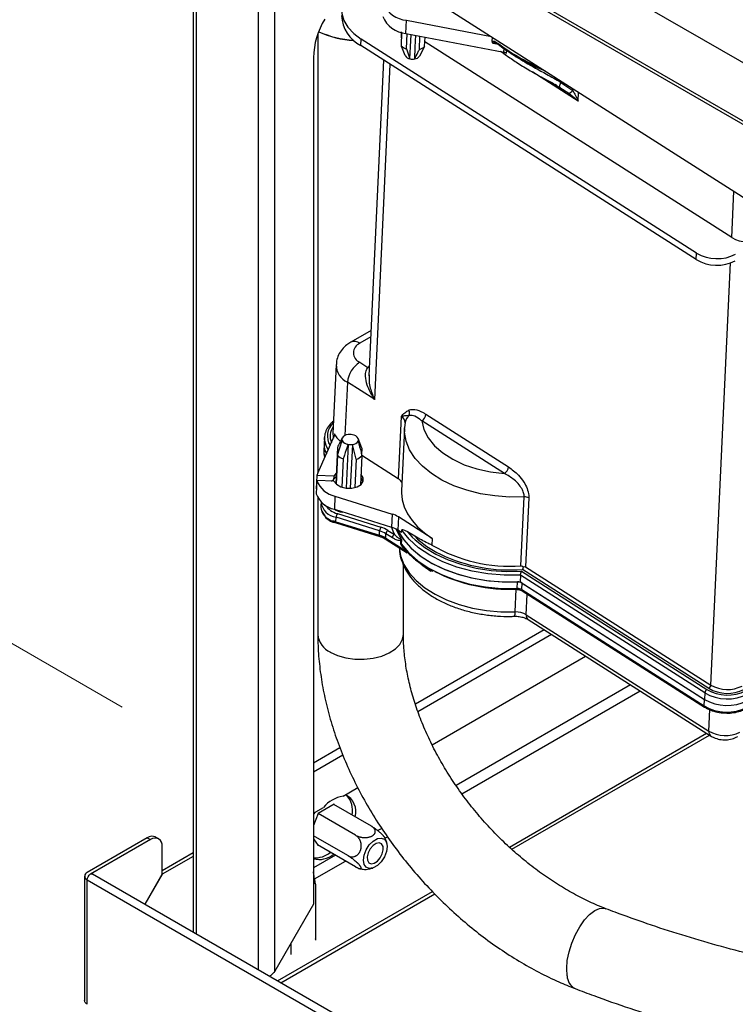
# Model space of a CAD drawing. Header units: millimetres. Extents: x 0 to 420, y 0 to 297.
# Tile 23 of 78: x 120 to 133, y 112 to 130. Entities that reach past the tile are written whole.
import ezdxf

# ---------------------------------------------------------------- set-up
doc = ezdxf.new("R2010")
doc.units = ezdxf.units.MM
doc.linetypes.add('PHANTOM', pattern=[12.7, 6.35, -1.27, 1.27, -1.27, 1.27, -1.27])

msp = doc.modelspace()

# ---------------------------------------------------------------- linework, layer by layer
at = {"color": 7, "linetype": 'PHANTOM', "lineweight": 18}
msp.add_line((74.968, 144.344), (121.468, 117.5), dxfattribs=at)
at = {"color": 7, "linetype": 'Continuous', "lineweight": 25}
for p, q in [((159.169, 113.884), (120.702, 136.09)), ((120.321, 135.256), (159.551, 112.609)), ((120.356, 135.179), (159.586, 112.531)), ((122.755, 133.794), (122.755, 113.425)), ((124.518, 131.954), (139.795, 122.21)), ((126.607, 129.692), (126.618, 129.93)), ((126.618, 129.93), (128.154, 129.634)), ((125.011, 129.677), (125.011, 121.737)), ((125.79, 129.471), (125.795, 129.59)), ((131.868, 125.717), (125.795, 129.59)), ((126.524, 129.611), (126.527, 129.719)), ((126.524, 129.611), (126.527, 129.719)), ((126.524, 129.469), (126.532, 129.717)), ((126.524, 129.469), (126.532, 129.717)), ((126.524, 129.611), (126.528, 129.595)), ((126.524, 129.611), (126.528, 129.595)), ((126.607, 129.692), (128.379, 129.351)), ((126.616, 129.41), (126.629, 129.688)), ((126.616, 129.41), (126.629, 129.688)), ((126.85, 129.403), (126.861, 129.643)), ((126.85, 129.403), (126.861, 129.643)), ((126.943, 129.456), (126.953, 129.626)), ((126.943, 129.456), (126.953, 129.626)), ((128.17, 129.547), (128.174, 129.622)), ((131.863, 125.598), (125.79, 129.471)), ((126.616, 129.41), (126.68, 129.232)), ((126.616, 129.41), (126.68, 129.232)), ((126.943, 129.456), (126.854, 129.281)), ((126.943, 129.456), (126.854, 129.281)), ((132.504, 125.998), (126.948, 129.542)), ((128.428, 129.331), (128.431, 129.384)), ((124.931, 129.252), (124.931, 113.931)), ((126.203, 129.207), (125.937, 123.494)), ((129.335, 128.747), (129.309, 128.764)), ((129.553, 128.603), (129.395, 128.709)), ((129.413, 128.806), (129.625, 128.657)), ((131.863, 125.598), (131.868, 125.717)), ((125.975, 124.315), (125.61, 124.105)), ((125.343, 123.697), (125.285, 122.451)), ((125.771, 123.74), (125.919, 123.645)), ((125.941, 123.513), (125.941, 123.494)), ((126.042, 123.064), (125.547, 123.379)), ((126.969, 122.8), (128.463, 121.846)), ((126.52, 122.759), (126.467, 121.631)), ((126.594, 122.658), (126.582, 122.553)), ((128.389, 121.726), (126.894, 122.679)), ((126.581, 122.543), (126.528, 121.415)), ((125.01, 121.734), (125.315, 122.414)), ((125.126, 122.258), (125.12, 122.14)), ((125.131, 122.378), (125.126, 122.259)), ((125.366, 122.06), (125.453, 122.322)), ((125.455, 122.374), (125.441, 122.347)), ((125.448, 122.349), (125.446, 122.3)), ((125.559, 122.255), (125.522, 121.463)), ((125.637, 122.252), (125.6, 121.46)), ((125.703, 121.985), (125.637, 122.252)), ((125.81, 122.187), (125.743, 122.361)), ((125.746, 122.3), (125.748, 122.335)), ((125.367, 122.2), (125.336, 121.541)), ((125.81, 122.187), (125.804, 122.069)), ((125.366, 122.06), (125.342, 121.536)), ((125.472, 121.992), (125.448, 121.479)), ((125.703, 121.985), (125.679, 121.472)), ((125.809, 122.047), (125.785, 121.52)), ((126.467, 121.631), (125.808, 122.052)), ((125.345, 121.733), (125.3, 121.68)), ((124.995, 121.689), (124.984, 121.451)), ((124.995, 121.598), (124.984, 121.36)), ((125.3, 121.68), (124.995, 121.689)), ((125.3, 121.589), (124.995, 121.598)), ((125.261, 121.59), (125.297, 121.617)), ((125.3, 121.68), (125.297, 121.617)), ((125.297, 121.617), (125.342, 121.67)), ((125.789, 121.608), (125.832, 121.58)), ((124.988, 121.451), (124.984, 121.451)), ((125.011, 121.29), (125.011, 118.812)), ((125.07, 121.212), (125.066, 121.133)), ((125.322, 121.318), (125.311, 121.08)), ((125.322, 121.318), (126.357, 120.993)), ((128.688, 120.058), (128.746, 121.305)), ((128.831, 121.285), (128.773, 120.038)), ((125.311, 121.08), (126.346, 120.755)), ((125.367, 121.001), (126.153, 120.755)), ((126.357, 120.993), (126.346, 120.755)), ((125.152, 120.931), (125.152, 120.931)), ((125.325, 120.841), (125.346, 120.835)), ((125.34, 120.855), (125.344, 120.935)), ((125.34, 120.855), (126.127, 120.609)), ((126.13, 120.688), (125.344, 120.935)), ((125.346, 120.835), (126.133, 120.588)), ((126.471, 120.942), (126.46, 120.703)), ((127.083, 120.551), (126.471, 120.942)), ((126.127, 120.609), (126.13, 120.688)), ((126.24, 120.557), (126.244, 120.637)), ((126.361, 120.562), (126.244, 120.637)), ((126.281, 120.697), (126.398, 120.622)), ((126.528, 120.66), (126.46, 120.703)), ((126.528, 120.66), (126.53, 120.699)), ((126.766, 120.59), (126.634, 120.674)), ((126.24, 120.557), (126.624, 120.313)), ((126.249, 120.535), (126.632, 120.291)), ((126.512, 120.466), (126.514, 120.515)), ((126.526, 120.535), (126.523, 120.456)), ((127.083, 120.551), (127.077, 120.432)), ((126.544, 120.415), (126.542, 120.418)), ((126.561, 118.812), (126.561, 120.076)), ((128.7, 119.958), (132.054, 117.818)), ((132.09, 117.839), (128.718, 119.989)), ((128.773, 120.038), (132.127, 117.899)), ((128.622, 119.646), (128.628, 119.765)), ((128.681, 119.886), (128.675, 119.767)), ((128.675, 119.767), (132.012, 117.639)), ((132.017, 117.758), (128.681, 119.886)), ((128.704, 119.626), (128.709, 119.745)), ((128.709, 119.745), (132.011, 117.639)), ((128.704, 119.626), (132.006, 117.52)), ((128.712, 119.605), (132.014, 117.498)), ((128.786, 119.171), (132.088, 117.065)), ((128.82, 119.084), (132.122, 116.978)), ((129.109, 118.9), (126.778, 117.554)), ((127.079, 116.818), (129.858, 118.422)), ((132.006, 117.52), (132.011, 117.639)), ((132.017, 117.758), (132.012, 117.639)), ((128.48, 114.966), (132.048, 117.025)), ((128.524, 114.926), (132.102, 116.991)), ((125.412, 116.765), (124.931, 116.487)), ((125.468, 115.888), (125.736, 116.043)), ((124.931, 115.578), (125.115, 115.684)), ((125.305, 115.742), (125.015, 115.574)), ((125.981, 115.345), (125.3, 115.738)), ((125.313, 115.731), (125.305, 115.742)), ((125.015, 115.574), (124.931, 115.355)), ((125.695, 115.18), (125.015, 115.573)), ((121.925, 115.134), (120.836, 114.505)), ((121.925, 115.134), (121.982, 115.101)), ((122.132, 115.116), (122.075, 115.148)), ((125.552, 114.812), (124.931, 115.171)), ((124.931, 115.115), (125.015, 114.995)), ((121.982, 115.101), (120.897, 114.475)), ((122.194, 114.473), (122.194, 114.978)), ((125.695, 114.608), (125.008, 115.005)), ((125.015, 114.995), (125.021, 114.998)), ((122.755, 114.861), (122.194, 114.538)), ((122.755, 114.796), (122.195, 114.473)), ((120.79, 114.44), (120.79, 112.186)), ((129.129, 109.745), (120.933, 114.477)), ((122.194, 114.473), (121.88, 113.93)), ((121.881, 113.929), (122.195, 114.473)), ((122.195, 114.473), (122.194, 114.473)), ((120.836, 112.121), (120.836, 114.374)), ((120.836, 114.374), (129.032, 109.643)), ((124.968, 114.294), (124.968, 113.281)), ((124.283, 112.543), (127.086, 114.161)), ((124.34, 112.51), (127.127, 114.12)), ((124.931, 113.931), (124.231, 112.719)), ((124.523, 113.226), (124.523, 113.024)), ((124.972, 113.3), (124.968, 113.307)), ((124.968, 113.298), (124.972, 113.3))]:
    msp.add_line(p, q, dxfattribs=at)
at = {"color": 8, "linetype": 'Continuous', "lineweight": 25}
for p, q in [((122.816, 113.389), (122.816, 133.758)), ((123.934, 132.521), (123.934, 112.744)), ((124.231, 112.719), (124.231, 132.181)), ((128.281, 129.49), (128.185, 129.508)), ((128.379, 129.351), (128.382, 129.416)), ((128.423, 129.296), (128.32, 129.362)), ((126.042, 123.064), (126.324, 129.13)), ((129.722, 128.468), (128.903, 128.99)), ((129.625, 128.657), (129.627, 128.695)), ((129.722, 128.468), (129.729, 128.63)), ((132.504, 125.998), (132.543, 126.835)), ((132.127, 117.899), (132.483, 125.537)), ((125.969, 124.198), (125.771, 124.083)), ((125.547, 123.379), (125.502, 122.414)), ((125.315, 122.446), (125.313, 122.41)), ((125.787, 121.568), (125.815, 121.55)), ((125.463, 121.032), (125.456, 121.027)), ((126.634, 120.674), (126.722, 120.576)), ((127.055, 119.956), (127.056, 119.978)), ((128.583, 119.221), (128.602, 119.636)), ((128.786, 119.171), (128.803, 119.546)), ((126.821, 117.421), (129.239, 118.817)), ((130.67, 117.904), (127.514, 116.082)), ((127.62, 115.93), (130.845, 117.792)), ((132.088, 117.065), (132.106, 117.453)), ((124.931, 116.329), (125.463, 116.637)), ((126.168, 115.305), (126.098, 115.264)), ((126.226, 115.126), (126.272, 115.152)), ((125.329, 114.82), (124.931, 114.59)), ((124.953, 114.391), (125.513, 114.714))]:
    msp.add_line(p, q, dxfattribs=at)
at = {"color": 7, "linetype": 'Continuous', "lineweight": 25, "flags": 128}
for points in [[(125.797, 130.62), (125.662, 130.527), (125.557, 130.42), (125.486, 130.303), (125.449, 130.179), (125.449, 130.052), (125.485, 129.926), (125.557, 129.804), (125.661, 129.691), (125.795, 129.59)], [(126.68, 129.232), (126.691, 129.447), (126.702, 129.674)], [(126.68, 129.232), (126.691, 129.447), (126.702, 129.674)], [(126.765, 129.229), (126.774, 129.445), (126.784, 129.658)], [(126.765, 129.229), (126.774, 129.445), (126.784, 129.658)], [(129.395, 128.709), (129.392, 128.713), (129.39, 128.719), (129.389, 128.728), (129.391, 128.74), (129.394, 128.753), (129.399, 128.769), (129.405, 128.787), (129.413, 128.806)], [(126.894, 122.679), (126.931, 122.524), (127.007, 122.373), (127.122, 122.23), (127.272, 122.099), (127.453, 121.984), (127.661, 121.886), (127.89, 121.81), (128.135, 121.756), (128.389, 121.726)], [(125.133, 122.33), (125.132, 122.342), (125.131, 122.378)], [(125.3, 121.589), (125.347, 121.531), (125.426, 121.487), (125.524, 121.463), (125.628, 121.463), (125.723, 121.486), (125.796, 121.53), (125.835, 121.587), (125.835, 121.651), (125.796, 121.711), (125.794, 121.712)], [(126.528, 121.415), (126.528, 121.378), (126.54, 121.249), (126.576, 121.121), (126.636, 120.996), (126.717, 120.875), (126.819, 120.76), (126.942, 120.651), (127.083, 120.551)], [(125.066, 121.133), (125.066, 121.128), (125.066, 121.115)], [(126.449, 120.71), (126.457, 120.694), (126.56, 120.532), (126.697, 120.379), (126.866, 120.238), (127.065, 120.111), (127.288, 120.001), (127.533, 119.911), (127.795, 119.841), (128.068, 119.792), (128.347, 119.767), (128.628, 119.765)], [(126.449, 120.71), (126.46, 120.687), (126.566, 120.524), (126.707, 120.369), (126.881, 120.227), (127.084, 120.1), (127.313, 119.991), (127.563, 119.901), (127.83, 119.833), (128.107, 119.787), (128.391, 119.765), (128.675, 119.767)], [(128.681, 119.886), (128.385, 119.885), (128.091, 119.909), (127.803, 119.959), (127.528, 120.033), (127.272, 120.13), (127.039, 120.248), (126.835, 120.384), (126.665, 120.536), (126.53, 120.699)], [(126.722, 120.576), (126.776, 120.525), (126.948, 120.389), (127.149, 120.268), (127.374, 120.164), (127.619, 120.079), (127.879, 120.015), (128.149, 119.973), (128.425, 119.954), (128.7, 119.958)], [(126.523, 120.456), (126.655, 120.296), (126.822, 120.147), (127.021, 120.014), (127.248, 119.898), (127.497, 119.801), (127.765, 119.727), (128.046, 119.676), (128.333, 119.648), (128.622, 119.646)], [(128.615, 119.637), (128.616, 119.632), (128.618, 119.628), (128.619, 119.627), (128.619, 119.626)], [(124.955, 115.59), (124.939, 115.565), (124.931, 115.552)], [(126.159, 115.13), (126.216, 115.108), (126.253, 115.055), (126.266, 114.977), (126.253, 114.885), (126.216, 114.789), (126.159, 114.701), (126.089, 114.631), (126.014, 114.589), (125.944, 114.578), (125.887, 114.6), (125.85, 114.653), (125.837, 114.73), (125.85, 114.822), (125.887, 114.918), (125.944, 115.006), (126.014, 115.076), (126.089, 115.119), (126.159, 115.13)], [(126.178, 114.842), (126.196, 114.915), (126.193, 114.979), (126.167, 115.023), (126.124, 115.042), (126.07, 115.032), (126.014, 114.995), (125.962, 114.936), (125.925, 114.865), (125.906, 114.792), (125.91, 114.729), (125.935, 114.684), (125.978, 114.665), (126.032, 114.675), (126.089, 114.713), (126.14, 114.771), (126.178, 114.842)], [(120.836, 114.374), (120.841, 114.402), (120.853, 114.43), (120.871, 114.455), (120.893, 114.473), (120.915, 114.48), (120.933, 114.477)]]:
    msp.add_lwpolyline(points, dxfattribs=at)
at = {"color": 8, "linetype": 'Continuous', "lineweight": 25, "flags": 128}
for points in [[(125.943, 123.638), (125.935, 123.64), (125.919, 123.645)], [(128.746, 121.305), (128.481, 121.301), (128.216, 121.32), (127.957, 121.361), (127.707, 121.423), (127.473, 121.506), (127.258, 121.607), (127.067, 121.725), (126.904, 121.857), (126.771, 122), (126.672, 122.153), (126.608, 122.311), (126.581, 122.473), (126.581, 122.551)], [(125.12, 122.14), (125.121, 122.103), (125.138, 122.02)], [(125.325, 120.841), (125.324, 120.842), (125.321, 120.845), (125.319, 120.849), (125.319, 120.855), (125.318, 120.863)], [(125.346, 120.835), (125.345, 120.835), (125.342, 120.838), (125.341, 120.842), (125.34, 120.848), (125.34, 120.855)], [(126.133, 120.588), (126.132, 120.589), (126.129, 120.591), (126.128, 120.596), (126.127, 120.602), (126.127, 120.609)], [(126.485, 120.385), (126.51, 120.237), (126.571, 120.082), (126.665, 119.931), (126.793, 119.79), (126.95, 119.659), (127.134, 119.542), (127.341, 119.44), (127.568, 119.356), (127.81, 119.291), (128.063, 119.246), (128.322, 119.223), (128.583, 119.221)], [(127.055, 119.956), (126.914, 120.056), (126.844, 120.114)], [(125.238, 118.495), (125.369, 118.435), (125.519, 118.392), (125.682, 118.369), (125.849, 118.366), (126.014, 118.384), (126.168, 118.422), (126.304, 118.479), (126.416, 118.551), (126.498, 118.635), (126.547, 118.728), (126.561, 118.812)], [(129.525, 112.639), (129.517, 112.768), (129.528, 112.914), (129.56, 113.07), (129.609, 113.229), (129.675, 113.383), (129.752, 113.525), (129.839, 113.648), (129.931, 113.747), (130.024, 113.818), (130.113, 113.856), (130.195, 113.86), (130.225, 113.851)]]:
    msp.add_lwpolyline(points, dxfattribs=at)
at = {"color": 7, "linetype": 'Continuous', "lineweight": 25}
for centre, radius, start, end in [((126.654, 130.423), 0.494, 202.4105, 265.8388), ((126.373, 129.203), 1.443, 148.8563, 178.0435), ((126.088, 130.048), 0.649, 182.7319, 242.643), ((126.643, 130.185), 0.494, 202.4105, 265.8388), ((125.749, 131.33), 1.761, 245.8539, 267.147), ((125.748, 131.288), 1.724, 245.3015, 267.1552), ((126.69, 129.628), 0.231, 223.7659, 251.1741), ((126.793, 129.609), 0.214, 285.5832, 314.4115), ((126.7, 129.361), 0.13, 213.6428, 261.2973), ((126.729, 129.449), 0.223, 257.3455, 279.2358), ((126.754, 129.35), 0.121, 274.9583, 325.0363), ((128.358, 129.228), 0.125, 55.375, 80.1164), ((129.356, 128.94), 0.391, 300.3393, 313.4605), ((132.803, 126.506), 0.589, 239.5768, 297.0045), ((132.241, 126.351), 0.736, 239.5768, 297.0045), ((132.235, 126.232), 0.736, 239.5768, 297.0045), ((125.845, 123.911), 0.187, 113.1763, 246.6943), ((126.029, 123.331), 0.484, 122.2312, 174.2598), ((126.564, 122.822), 0.11, 335.9348, 29.0186), ((126.808, 122.816), 0.161, 302.2312, 354.2598), ((125.28, 122.43), 0.0381, 335.603, 24.6177), ((125.685, 122.619), 0.409, 205.0227, 229.1263), ((125.564, 122.299), 0.131, 92.1978, 147.7968), ((125.591, 122.189), 0.244, 79.136, 97.4453), ((125.622, 122.288), 0.141, 31.0072, 83.9328), ((125.463, 122.246), 0.337, 177.7623, 208.6352), ((125.505, 122.346), 0.0572, 155.5915, 204.2791), ((125.574, 122.395), 0.141, 211.0072, 263.9328), ((125.605, 122.494), 0.244, 259.136, 277.4453), ((125.632, 122.384), 0.131, 272.1978, 327.7968), ((125.691, 122.337), 0.0572, 335.5915, 24.2791), ((125.544, 122.221), 0.24, 222.268, 252.6721), ((125.65, 122.201), 0.222, 284.0092, 315.9854), ((125.217, 121.64), 0.228, 155.7538, 167.5445), ((128.303, 121.863), 0.161, 302.2312, 354.2598), ((125.41, 121.751), 0.442, 200.1685, 258.4874), ((125.694, 121.541), 0.145, 15.3018, 48.0558), ((126.391, 121.497), 0.155, 21.2281, 60.4474), ((125.399, 121.513), 0.442, 200.1685, 258.4874), ((128.757, 121.159), 0.146, 59.5946, 94.2383), ((125.476, 120.926), 0.132, 145.5065, 176.3842), ((126.218, 120.537), 0.477, 57.9883, 73.0374), ((125.196, 120.954), 0.05, 207.4831, 233.7947), ((125.181, 120.933), 0.0243, 233.9545, 258.474), ((125.29, 120.894), 0.05, 240.3783, 282.7126), ((125.536, 121.481), 0.655, 250.6364, 252.6142), ((126.262, 120.68), 0.132, 145.5065, 176.3842), ((125.991, 120.232), 0.477, 57.9883, 73.0374), ((125.997, 120.242), 0.536, 57.9883, 73.0374), ((126.324, 120.628), 0.0806, 122.2312, 174.2598), ((126.207, 120.299), 0.477, 57.9883, 73.0374), ((127.341, 121.103), 0.993, 202.4338, 214.8891), ((125.988, 120.153), 0.477, 57.9883, 73.0374), ((126.441, 120.554), 0.0806, 122.2312, 174.2598), ((126.568, 120.543), 0.0602, 181.521, 207.4742), ((126.493, 120.434), 0.0367, 35.7908, 58.4945), ((128.483, 122.827), 2.777, 239.5946, 274.2383), ((128.494, 122.932), 2.951, 244.6899, 274.3589), ((128.471, 122.612), 2.979, 243.2731, 272.7705), ((128.636, 119.62), 0.145, 59.5127, 93.0177), ((128.63, 119.501), 0.145, 59.5127, 93.0177), ((128.602, 118.859), 0.363, 59.5127, 93.0177), ((132.097, 117.75), 0.0806, 122.2312, 174.2598), ((132.427, 118.453), 0.736, 239.5768, 297.0045), ((132.047, 117.907), 0.0806, 302.2312, 354.2598), ((132.425, 118.41), 0.662, 239.5768, 297.0045), ((132.425, 118.406), 0.589, 239.5768, 297.0045), ((132.421, 118.337), 0.809, 239.5768, 297.0045), ((132.421, 118.337), 0.809, 239.5768, 297.0045), ((132.427, 118.456), 0.809, 239.5768, 297.0045), ((132.416, 118.218), 0.809, 239.5768, 297.0045), ((132.386, 117.573), 0.589, 239.5768, 297.0045), ((125.574, 115.297), 0.601, 100.1536, 139.8411), ((125.362, 115.607), 0.34, 344.0276, 64.1212), ((125.229, 115.626), 0.412, 348.8303, 42.96), ((122.013, 115.011), 0.151, 65.6929, 125.6176), ((122.065, 114.999), 0.131, 350.786, 129.2033), ((124.96, 115.211), 0.44, 266.2321, 309.5257), ((125.034, 115.145), 0.403, 255.1032, 310.5167), ((120.861, 114.44), 0.0699, 110.7834, 249.2166)]:
    msp.add_arc(centre, radius, start, end, dxfattribs=at)
at = {"color": 8, "linetype": 'Continuous', "lineweight": 25}
for centre, radius, start, end in [((130.553, 132.568), 3.813, 233.1743, 246.7894), ((128.291, 129.512), 0.0243, 172.5311, 228.997), ((125.673, 123.962), 0.156, 50.8936, 113.8041), ((125.706, 123.705), 0.363, 181.0451, 244.1183), ((126.155, 123.379), 0.355, 126.2534, 131.5477), ((126.795, 122.619), 0.205, 129.6805, 169.129), ((125.511, 122.402), 0.326, 131.7093, 211.4739), ((126.46, 122.64), 0.133, 2.1099, 63.265), ((125.529, 122.4), 0.295, 143.82, 202.8367), ((125.55, 122.439), 0.265, 177.4531, 195.3868), ((125.511, 122.378), 0.381, 187.3265, 215.3346), ((125.386, 121.25), 0.318, 186.8682, 262.3206), ((125.28, 121.132), 0.214, 184.4646, 222.1485), ((125.462, 121.373), 0.383, 214.7368, 255.6412), ((125.538, 121.48), 0.46, 240.601, 259.7413), ((125.148, 120.986), 0.0275, 175.4983, 219.8235), ((125.16, 120.931), 0.00741, 118.0101, 179.069), ((125.185, 120.936), 0.0292, 178.1705, 231.2071), ((125.279, 120.865), 0.0193, 161.6499, 225.0963), ((125.296, 120.883), 0.0378, 199.2287, 278.0101), ((127.214, 121.022), 0.909, 197.0694, 206.1111), ((126.263, 120.554), 0.0232, 171.1227, 231.4323), ((128.014, 121.879), 1.794, 225.9205, 244.1626), ((126.646, 120.309), 0.023, 170.9687, 233.0371), ((128.586, 119.642), 0.0364, 334.0439, 5.8345), ((128.727, 119.623), 0.0232, 171.1227, 231.4323), ((128.461, 119.202), 0.123, 330.8365, 8.8204), ((128.878, 119.157), 0.0929, 171.1227, 231.4323), ((125.393, 118.846), 0.383, 185.1303, 246.1899), ((132.029, 117.517), 0.0232, 171.1217, 231.4427), ((132.18, 117.051), 0.0929, 171.117, 231.4903), ((129.785, 112.637), 0.26, 179.6452, 243.2519)]:
    msp.add_arc(centre, radius, start, end, dxfattribs=at)
at = {"color": 7, "linetype": 'Continuous', "lineweight": 25}
for centre, major_axis, ratio, start_param, end_param in [((125.531, 120.891), (0.466, -0.176), 0.263772, 3.883569, 4.196609), ((125.51, 120.846), (0.416, -0.17), 0.2253, 3.878022, 4.191062)]:
    msp.add_ellipse(centre, major_axis=major_axis, ratio=ratio, start_param=start_param, end_param=end_param, dxfattribs=at)
at = {"color": 7, "linetype": 'PHANTOM', "lineweight": 18}
msp.add_open_spline([(56.005, 81.337), (64.213, 130.308), (103.109, 144.883), (129.65, 153.245)], degree=3, dxfattribs=at)
at = {"color": 7, "linetype": 'Continuous', "lineweight": 25}
for points, knots in [([(128.17, 129.547), (128.177, 129.549), (128.193, 129.555), (128.228, 129.543), (128.254, 129.525), (128.267, 129.516)], [0, 0, 0, 0, 0.2546377, 0.6329971, 1, 1, 1, 1]), ([(128.185, 129.508), (128.185, 129.508), (128.184, 129.51), (128.179, 129.516), (128.171, 129.529), (128.171, 129.54), (128.17, 129.547)], [0, 0, 0, 0, 0.009172, 0.120934, 0.513244, 1, 1, 1, 1]), ([(126.592, 129.289), (126.576, 129.329), (126.553, 129.389), (126.531, 129.449), (126.524, 129.469)], [0, 0, 0, 0, 0.680608, 1, 1, 1, 1]), ([(126.592, 129.289), (126.576, 129.329), (126.553, 129.389), (126.531, 129.449), (126.524, 129.469)], [0, 0, 0, 0, 0.680608, 1, 1, 1, 1]), ([(126.765, 129.229), (126.785, 129.269), (126.813, 129.326), (126.841, 129.384), (126.85, 129.403)], [0, 0, 0, 0, 0.680608, 1, 1, 1, 1]), ([(126.765, 129.229), (126.785, 129.269), (126.813, 129.326), (126.841, 129.384), (126.85, 129.403)], [0, 0, 0, 0, 0.680608, 1, 1, 1, 1]), ([(128.23, 129.519), (128.231, 129.519), (128.235, 129.518), (128.251, 129.511), (128.266, 129.501), (128.275, 129.494)], [0, 0, 0, 0, 0.186788, 0.495137, 1, 1, 1, 1]), ([(128.275, 129.494), (128.314, 129.465), (128.427, 129.382), (128.632, 129.253), (128.877, 129.121), (129.049, 129.047), (129.127, 129.014)], [0, 0, 0, 0, 0.157735, 0.457017, 0.756352, 1, 1, 1, 1]), ([(128.336, 129.359), (128.385, 129.323), (128.493, 129.244), (128.689, 129.115), (128.908, 128.987), (129.124, 128.864), (129.289, 128.78), (129.373, 128.725), (129.396, 128.711)], [0, 0, 0, 0, 0.166637, 0.369673, 0.584335, 0.782342, 0.942346, 1, 1, 1, 1]), ([(129.625, 128.657), (129.643, 128.627), (129.679, 128.567), (129.708, 128.502), (129.722, 128.468), (129.722, 128.468)], [0, 0, 0, 0, 0.49411, 0.994162, 1, 1, 1, 1]), ([(129.722, 128.468), (129.721, 128.468), (129.713, 128.475), (129.659, 128.522), (129.602, 128.565), (129.553, 128.603)], [0, 0, 0, 0, 0.006975, 0.148115, 1, 1, 1, 1]), ([(125.61, 124.105), (125.585, 124.089), (125.525, 124.051), (125.447, 123.974), (125.384, 123.875), (125.349, 123.781), (125.348, 123.721), (125.347, 123.699)], [0, 0, 0, 0, 0.1742286, 0.4150185, 0.6447798, 0.8689693, 1, 1, 1, 1]), ([(126.042, 123.064), (126.041, 123.064), (125.984, 123.147), (125.909, 123.29), (125.87, 123.471), (125.877, 123.584), (125.906, 123.626), (125.919, 123.645)], [0, 0, 0, 0, 0.002056, 0.438955, 0.700339, 0.867354, 1, 1, 1, 1]), ([(126.52, 122.759), (126.52, 122.759), (126.53, 122.771), (126.552, 122.794), (126.595, 122.838), (126.634, 122.86), (126.66, 122.875)], [0, 0, 0, 0, 0.004036, 0.255966, 0.507496, 1, 1, 1, 1]), ([(126.664, 122.777), (126.638, 122.775), (126.604, 122.772), (126.555, 122.765), (126.536, 122.762), (126.527, 122.76), (126.523, 122.76), (126.521, 122.759), (126.52, 122.759), (126.52, 122.759)], [0, 0, 0, 0, 0.634642, 0.845779, 0.926213, 0.96406, 0.982425, 0.996458, 1, 1, 1, 1]), ([(126.66, 122.875), (126.662, 122.876), (126.693, 122.888), (126.776, 122.892), (126.883, 122.852), (126.951, 122.81), (126.969, 122.8)], [0, 0, 0, 0, 0.027042, 0.373828, 0.842269, 1, 1, 1, 1]), ([(126.894, 122.679), (126.881, 122.69), (126.83, 122.731), (126.749, 122.781), (126.69, 122.778), (126.664, 122.777)], [0, 0, 0, 0, 0.16533, 0.640812, 1, 1, 1, 1]), ([(125.295, 122.672), (125.275, 122.655), (125.221, 122.611), (125.166, 122.525), (125.13, 122.424), (125.133, 122.357), (125.135, 122.325)], [0, 0, 0, 0, 0.1809, 0.469309, 0.75255, 1, 1, 1, 1]), ([(125.453, 122.369), (125.431, 122.327), (125.402, 122.271), (125.373, 122.214), (125.367, 122.2)], [0, 0, 0, 0, 0.7567977, 1, 1, 1, 1]), ([(125.559, 122.255), (125.537, 122.188), (125.507, 122.101), (125.479, 122.014), (125.472, 121.992)], [0, 0, 0, 0, 0.7567977, 1, 1, 1, 1]), ([(125.743, 122.314), (125.76, 122.246), (125.783, 122.157), (125.804, 122.068), (125.809, 122.047)], [0, 0, 0, 0, 0.756798, 1, 1, 1, 1]), ([(125.124, 122.13), (125.122, 122.112), (125.119, 122.075), (125.132, 122.04), (125.139, 122.022)], [0, 0, 0, 0, 0.498993, 1, 1, 1, 1]), ([(128.746, 121.305), (128.746, 121.316), (128.746, 121.352), (128.732, 121.396), (128.703, 121.457), (128.656, 121.53), (128.545, 121.639), (128.449, 121.693), (128.389, 121.726)], [0, 0, 0, 0, 0.07055, 0.21133, 0.238389, 0.41124, 0.628283, 1, 1, 1, 1]), ([(128.463, 121.846), (128.525, 121.802), (128.624, 121.729), (128.738, 121.583), (128.804, 121.455), (128.831, 121.353), (128.831, 121.3), (128.831, 121.285)], [0, 0, 0, 0, 0.348456, 0.563435, 0.742623, 0.922894, 1, 1, 1, 1]), ([(125.069, 121.112), (125.071, 121.093), (125.074, 121.047), (125.102, 120.999), (125.124, 120.973), (125.127, 120.969)], [0, 0, 0, 0, 0.383039, 0.906765, 1, 1, 1, 1]), ([(125.456, 121.027), (125.456, 121.027), (125.455, 121.03), (125.454, 121.032), (125.453, 121.035)], [0, 0, 0, 0, 0.063765, 1, 1, 1, 1]), ([(125.121, 120.988), (125.127, 120.981), (125.139, 120.966), (125.151, 120.947), (125.156, 120.937)], [0, 0, 0, 0, 0.537502, 1, 1, 1, 1]), ([(125.125, 120.971), (125.127, 120.969), (125.133, 120.962), (125.143, 120.948), (125.149, 120.936), (125.152, 120.931)], [0, 0, 0, 0, 0.294241, 0.704044, 1, 1, 1, 1]), ([(125.261, 120.871), (125.269, 120.871), (125.286, 120.872), (125.307, 120.866), (125.318, 120.863)], [0, 0, 0, 0, 0.462498, 1, 1, 1, 1]), ([(125.302, 120.846), (125.302, 120.846), (125.302, 120.846), (125.308, 120.846), (125.316, 120.844), (125.323, 120.842), (125.325, 120.841)], [0, 0, 0, 0, 0.155638, 0.477048, 0.826736, 1, 1, 1, 1]), ([(126.53, 120.699), (126.53, 120.7), (126.53, 120.703), (126.532, 120.706), (126.537, 120.711), (126.553, 120.713), (126.586, 120.702), (126.616, 120.685), (126.634, 120.674)], [0, 0, 0, 0, 0.017405, 0.056743, 0.116794, 0.224217, 0.524573, 1, 1, 1, 1]), ([(126.133, 120.588), (126.15, 120.582), (126.193, 120.568), (126.228, 120.548), (126.249, 120.535)], [0, 0, 0, 0, 0.3969056, 1, 1, 1, 1]), ([(126.514, 120.515), (126.504, 120.513), (126.473, 120.509), (126.418, 120.529), (126.377, 120.553), (126.361, 120.562)], [0, 0, 0, 0, 0.224359, 0.694511, 1, 1, 1, 1]), ([(126.398, 120.622), (126.416, 120.605), (126.452, 120.57), (126.489, 120.551), (126.508, 120.541)], [0, 0, 0, 0, 0.490988, 1, 1, 1, 1]), ([(126.508, 120.541), (126.514, 120.539), (126.521, 120.537), (126.526, 120.535), (126.526, 120.535)], [0, 0, 0, 0, 0.98498, 1, 1, 1, 1]), ([(126.526, 120.535), (126.526, 120.535), (126.523, 120.529), (126.519, 120.522), (126.514, 120.515)], [0, 0, 0, 0, 0.015059, 1, 1, 1, 1]), ([(127.077, 120.432), (127.077, 120.432), (127.053, 120.443), (126.949, 120.489), (126.846, 120.546), (126.766, 120.59)], [0, 0, 0, 0, 0.006241, 0.232627, 1, 1, 1, 1]), ([(126.488, 120.383), (126.488, 120.359), (126.489, 120.281), (126.524, 120.151), (126.59, 119.997), (126.688, 119.849), (126.812, 119.71), (126.964, 119.581), (127.141, 119.465), (127.338, 119.365), (127.553, 119.282), (127.781, 119.217), (128.019, 119.171), (128.258, 119.145), (128.443, 119.139), (128.544, 119.142), (128.568, 119.143)], [0, 0, 0, 0, 0.0331847, 0.1076437, 0.1826799, 0.2590938, 0.3371603, 0.4166305, 0.4969741, 0.5776831, 0.6583745, 0.7389389, 0.8193724, 0.8997202, 0.9758573, 1, 1, 1, 1]), ([(126.543, 120.418), (126.554, 120.402), (126.601, 120.337), (126.704, 120.228), (126.86, 120.1), (126.991, 120.01), (127.074, 119.968), (127.091, 119.96)], [0, 0, 0, 0, 0.09347, 0.372481, 0.652221, 0.932526, 1, 1, 1, 1]), ([(128.681, 119.886), (128.681, 119.891), (128.682, 119.9), (128.685, 119.915), (128.689, 119.931), (128.694, 119.946), (128.698, 119.954), (128.7, 119.958), (128.7, 119.958)], [0, 0, 0, 0, 0.187319, 0.374349, 0.569135, 0.78302, 0.993965, 1, 1, 1, 1]), ([(128.732, 120.029), (128.72, 120.038), (128.706, 120.048), (128.691, 120.056), (128.688, 120.058), (128.688, 120.058)], [0, 0, 0, 0, 0.793843, 0.988826, 1, 1, 1, 1]), ([(128.718, 119.989), (128.718, 119.989), (128.72, 119.993), (128.724, 120.001), (128.728, 120.015), (128.731, 120.025), (128.732, 120.029)], [0, 0, 0, 0, 0.010119, 0.373971, 0.736028, 1, 1, 1, 1]), ([(128.773, 120.038), (128.773, 120.038), (128.763, 120.037), (128.749, 120.034), (128.734, 120.03), (128.732, 120.029)], [0, 0, 0, 0, 0.0112845, 0.8957264, 1, 1, 1, 1]), ([(128.619, 119.626), (128.628, 119.626), (128.65, 119.626), (128.683, 119.619), (128.703, 119.61), (128.711, 119.605), (128.712, 119.605)], [0, 0, 0, 0, 0.265505, 0.626409, 0.951608, 1, 1, 1, 1]), ([(128.568, 119.143), (128.584, 119.143), (128.629, 119.143), (128.704, 119.132), (128.776, 119.109), (128.807, 119.092), (128.82, 119.084)], [0, 0, 0, 0, 0.156746, 0.470411, 0.780835, 1, 1, 1, 1]), ([(125.011, 118.812), (125.012, 118.744), (125.015, 118.553), (125.041, 118.234), (125.097, 117.855), (125.182, 117.473), (125.292, 117.089), (125.429, 116.707), (125.59, 116.327), (125.775, 115.953), (125.983, 115.586), (126.213, 115.228), (126.462, 114.881), (126.73, 114.547), (127.016, 114.226), (127.318, 113.922), (127.634, 113.636), (127.963, 113.369), (128.303, 113.123), (128.653, 112.899), (129.011, 112.698), (129.35, 112.533), (129.57, 112.444), (129.668, 112.405)], [0, 0, 0, 0, 0.027065, 0.075918, 0.124869, 0.173948, 0.223099, 0.272273, 0.321441, 0.370587, 0.419708, 0.468805, 0.517884, 0.566956, 0.616031, 0.66512, 0.714235, 0.763386, 0.812586, 0.861842, 0.91116, 0.960538, 1, 1, 1, 1]), ([(130.225, 113.851), (130.175, 113.871), (130.029, 113.929), (129.784, 114.044), (129.492, 114.203), (129.203, 114.386), (128.919, 114.59), (128.643, 114.814), (128.376, 115.056), (128.121, 115.315), (127.88, 115.589), (127.655, 115.875), (127.447, 116.171), (127.259, 116.475), (127.091, 116.784), (126.945, 117.096), (126.822, 117.408), (126.722, 117.717), (126.645, 118.021), (126.593, 118.318), (126.565, 118.582), (126.562, 118.743), (126.561, 118.812)], [0, 0, 0, 0, 0.026471, 0.078249, 0.1301, 0.182012, 0.233993, 0.286039, 0.338139, 0.390277, 0.442435, 0.494591, 0.546718, 0.598793, 0.650797, 0.702713, 0.75453, 0.806243, 0.857856, 0.909393, 0.960897, 1, 1, 1, 1]), ([(132.014, 117.498), (132.032, 117.488), (132.083, 117.458), (132.181, 117.421), (132.291, 117.396), (132.36, 117.395), (132.385, 117.394)], [0, 0, 0, 0, 0.171714, 0.494671, 0.817391, 1, 1, 1, 1]), ([(132.385, 117.394), (132.404, 117.393), (132.467, 117.388), (132.572, 117.402), (132.685, 117.431), (132.746, 117.462), (132.773, 117.476)], [0, 0, 0, 0, 0.134141, 0.443921, 0.754783, 1, 1, 1, 1]), ([(132.122, 116.978), (132.141, 116.967), (132.192, 116.939), (132.285, 116.912), (132.398, 116.903), (132.512, 116.918), (132.579, 116.95), (132.612, 116.965)], [0, 0, 0, 0, 0.135924, 0.345405, 0.559909, 0.781389, 1, 1, 1, 1]), ([(125.695, 115.18), (125.7, 115.177), (125.709, 115.172), (125.725, 115.165), (125.741, 115.159), (125.758, 115.154), (125.776, 115.149), (125.794, 115.145), (125.813, 115.142), (125.832, 115.14), (125.852, 115.139), (125.872, 115.139), (125.892, 115.14), (125.911, 115.142), (125.929, 115.145), (125.945, 115.149), (125.961, 115.154), (125.977, 115.159), (125.992, 115.166), (126.007, 115.175), (126.019, 115.184), (126.031, 115.195), (126.039, 115.206), (126.045, 115.217), (126.051, 115.231), (126.054, 115.25), (126.05, 115.269), (126.045, 115.282), (126.039, 115.292), (126.033, 115.302), (126.024, 115.312), (126.014, 115.321), (126.001, 115.333), (125.989, 115.34), (125.981, 115.345)], [0, 0, 0, 0, 0.028591, 0.057352, 0.086656, 0.116149, 0.144748, 0.173532, 0.202918, 0.232521, 0.261453, 0.290616, 0.320558, 0.350793, 0.376773, 0.40321, 0.429889, 0.457076, 0.486037, 0.515351, 0.551113, 0.573197, 0.617844, 0.640439, 0.663545, 0.7337, 0.784662, 0.810463, 0.836566, 0.86458, 0.892768, 0.921489, 0.950387, 1, 1, 1, 1]), ([(125.981, 115.345), (125.986, 115.342), (125.995, 115.337), (126.009, 115.328), (126.024, 115.318), (126.04, 115.308), (126.055, 115.297), (126.07, 115.286), (126.086, 115.274), (126.101, 115.261), (126.116, 115.249), (126.131, 115.236), (126.146, 115.223), (126.159, 115.211), (126.171, 115.199), (126.182, 115.188), (126.192, 115.177), (126.201, 115.166), (126.209, 115.156), (126.217, 115.145), (126.221, 115.138), (126.222, 115.135), (126.222, 115.135)], [0, 0, 0, 0, 0.05183, 0.10397, 0.157093, 0.210558, 0.262404, 0.314584, 0.367856, 0.421522, 0.47397, 0.526838, 0.581118, 0.63593, 0.683026, 0.730952, 0.779317, 0.828603, 0.881104, 0.934245, 0.999076, 1, 1, 1, 1]), ([(125.552, 114.812), (125.557, 114.81), (125.565, 114.805), (125.582, 114.798), (125.606, 114.791), (125.637, 114.789), (125.664, 114.793), (125.686, 114.8), (125.701, 114.807), (125.715, 114.815), (125.729, 114.825), (125.741, 114.836), (125.752, 114.848), (125.762, 114.862), (125.771, 114.875), (125.778, 114.89), (125.784, 114.903), (125.789, 114.918), (125.793, 114.933), (125.796, 114.949), (125.798, 114.964), (125.799, 114.98), (125.799, 114.996), (125.798, 115.012), (125.796, 115.027), (125.792, 115.043), (125.788, 115.058), (125.783, 115.073), (125.777, 115.088), (125.77, 115.102), (125.761, 115.117), (125.752, 115.13), (125.732, 115.155), (125.711, 115.169), (125.695, 115.18)], [0, 0, 0, 0, 0.0254866, 0.0510941, 0.1031638, 0.1645798, 0.227949, 0.2570516, 0.2863875, 0.3165096, 0.3469267, 0.3730283, 0.3993479, 0.4263968, 0.453715, 0.4768051, 0.5000721, 0.5231976, 0.5465017, 0.570362, 0.5944099, 0.6175332, 0.6408134, 0.6645658, 0.6884716, 0.7125589, 0.7367895, 0.7614482, 0.7862457, 0.8130179, 0.8399526, 0.8673795, 0.8949688, 1, 1, 1, 1]), ([(126.26, 115.028), (126.26, 115.029), (126.256, 115.065), (126.243, 115.103), (126.223, 115.134), (126.222, 115.135)], [0, 0, 0, 0, 0.027879, 0.962664, 1, 1, 1, 1]), ([(125.695, 114.608), (125.7, 114.606), (125.709, 114.601), (125.722, 114.594), (125.734, 114.588), (125.745, 114.583), (125.756, 114.579), (125.766, 114.576), (125.774, 114.574), (125.782, 114.573), (125.788, 114.573), (125.793, 114.574), (125.797, 114.577), (125.799, 114.58), (125.799, 114.585), (125.798, 114.59), (125.796, 114.597), (125.793, 114.604), (125.787, 114.613), (125.78, 114.624), (125.771, 114.634), (125.76, 114.648), (125.748, 114.66), (125.735, 114.673), (125.718, 114.69), (125.694, 114.711), (125.668, 114.732), (125.65, 114.746), (125.636, 114.757), (125.621, 114.767), (125.606, 114.778), (125.591, 114.788), (125.573, 114.8), (125.561, 114.807), (125.552, 114.812)], [0, 0, 0, 0, 0.028591, 0.057352, 0.086656, 0.116149, 0.144748, 0.173532, 0.202918, 0.232521, 0.261453, 0.290616, 0.320558, 0.350793, 0.376773, 0.40321, 0.429889, 0.457076, 0.486037, 0.515351, 0.551113, 0.573197, 0.617844, 0.640439, 0.663545, 0.7337, 0.784662, 0.810463, 0.836566, 0.86458, 0.892768, 0.921489, 0.950387, 1, 1, 1, 1]), ([(125.773, 114.578), (125.792, 114.573), (125.846, 114.56), (125.926, 114.564), (125.982, 114.581), (126.005, 114.587)], [0, 0, 0, 0, 0.257645, 0.696697, 1, 1, 1, 1]), ([(124.968, 114.294), (124.959, 114.357), (124.948, 114.433), (124.933, 114.507), (124.931, 114.52)], [0, 0, 0, 0, 0.820324, 1, 1, 1, 1]), ([(124.931, 114.334), (124.934, 114.331), (124.948, 114.318), (124.96, 114.304), (124.968, 114.294)], [0, 0, 0, 0, 0.268932, 1, 1, 1, 1]), ([(144.249, 112.6), (144.241, 112.599), (144.002, 112.556), (143.524, 112.488), (142.818, 112.397), (142.105, 112.327), (141.386, 112.273), (140.665, 112.237), (139.94, 112.219), (139.216, 112.219), (138.492, 112.237), (137.77, 112.273), (137.051, 112.326), (136.338, 112.397), (135.631, 112.486), (134.931, 112.592), (134.241, 112.716), (133.561, 112.856), (132.892, 113.012), (132.237, 113.185), (131.596, 113.373), (130.981, 113.574), (130.527, 113.736), (130.282, 113.83), (130.225, 113.851)], [0, 0, 0, 0, 0.001877, 0.051212, 0.100561, 0.149922, 0.199293, 0.248671, 0.298054, 0.347439, 0.396825, 0.446207, 0.495584, 0.544953, 0.594311, 0.643657, 0.692987, 0.7423, 0.791592, 0.840863, 0.89011, 0.939331, 0.985931, 1, 1, 1, 1]), ([(124.231, 112.719), (124.209, 112.691), (124.182, 112.656), (124.147, 112.631), (124.14, 112.626)], [0, 0, 0, 0, 0.778342, 1, 1, 1, 1]), ([(129.668, 112.405), (129.781, 112.362), (130.106, 112.239), (130.657, 112.047), (131.325, 111.835), (132.008, 111.64), (132.703, 111.462), (133.411, 111.302), (134.128, 111.159), (134.855, 111.034), (135.59, 110.927), (136.332, 110.839), (137.079, 110.768), (137.831, 110.716), (138.585, 110.683), (139.341, 110.668), (140.098, 110.671), (140.854, 110.694), (141.522, 110.728), (141.937, 110.762), (142.102, 110.776)], [0, 0, 0, 0, 0.030802, 0.089111, 0.147395, 0.205654, 0.263889, 0.322102, 0.380294, 0.438468, 0.496626, 0.55477, 0.612902, 0.671026, 0.729143, 0.787257, 0.845369, 0.903482, 0.961599, 1, 1, 1, 1])]:
    msp.add_open_spline(points, degree=3, knots=knots, dxfattribs=at)
at = {"color": 8, "linetype": 'Continuous', "lineweight": 25}
for points, knots in [([(128.229, 129.518), (128.227, 129.519), (128.219, 129.522), (128.207, 129.522), (128.195, 129.521), (128.188, 129.516), (128.185, 129.512), (128.185, 129.509), (128.185, 129.508)], [0, 0, 0, 0, 0.1422007, 0.4073704, 0.7071076, 0.8312621, 0.9567626, 1, 1, 1, 1]), ([(128.451, 129.372), (128.553, 129.304), (128.766, 129.162), (129.101, 128.985), (129.325, 128.857), (129.413, 128.806)], [0, 0, 0, 0, 0.35847, 0.748162, 1, 1, 1, 1]), ([(125.941, 123.494), (125.94, 123.46), (125.936, 123.349), (125.981, 123.2), (126.026, 123.095), (126.042, 123.064), (126.042, 123.064)], [0, 0, 0, 0, 0.234704, 0.770422, 0.997194, 1, 1, 1, 1]), ([(126.601, 120.345), (126.59, 120.353), (126.566, 120.371), (126.538, 120.405), (126.52, 120.434), (126.513, 120.453), (126.512, 120.462), (126.512, 120.466)], [0, 0, 0, 0, 0.273421, 0.636945, 0.809684, 0.914872, 1, 1, 1, 1]), ([(126.542, 120.418), (126.54, 120.42), (126.536, 120.426), (126.53, 120.436), (126.525, 120.444), (126.523, 120.45), (126.523, 120.454), (126.523, 120.455), (126.523, 120.456)], [0, 0, 0, 0, 0.219516, 0.562244, 0.744974, 0.869883, 0.955078, 1, 1, 1, 1]), ([(126.974, 120.029), (127, 120.005), (127.027, 119.981), (127.055, 119.956), (127.055, 119.956)], [0, 0, 0, 0, 0.977285, 1, 1, 1, 1])]:
    msp.add_open_spline(points, degree=3, knots=knots, dxfattribs=at)
at = {"color": 7, "linetype": 'Continuous', "lineweight": 25}
msp.add_open_spline([(120.836, 112.121), (120.823, 112.13), (120.796, 112.15), (120.792, 112.174), (120.79, 112.187)], degree=3, dxfattribs=at)

doc.saveas('drawing.dxf')
